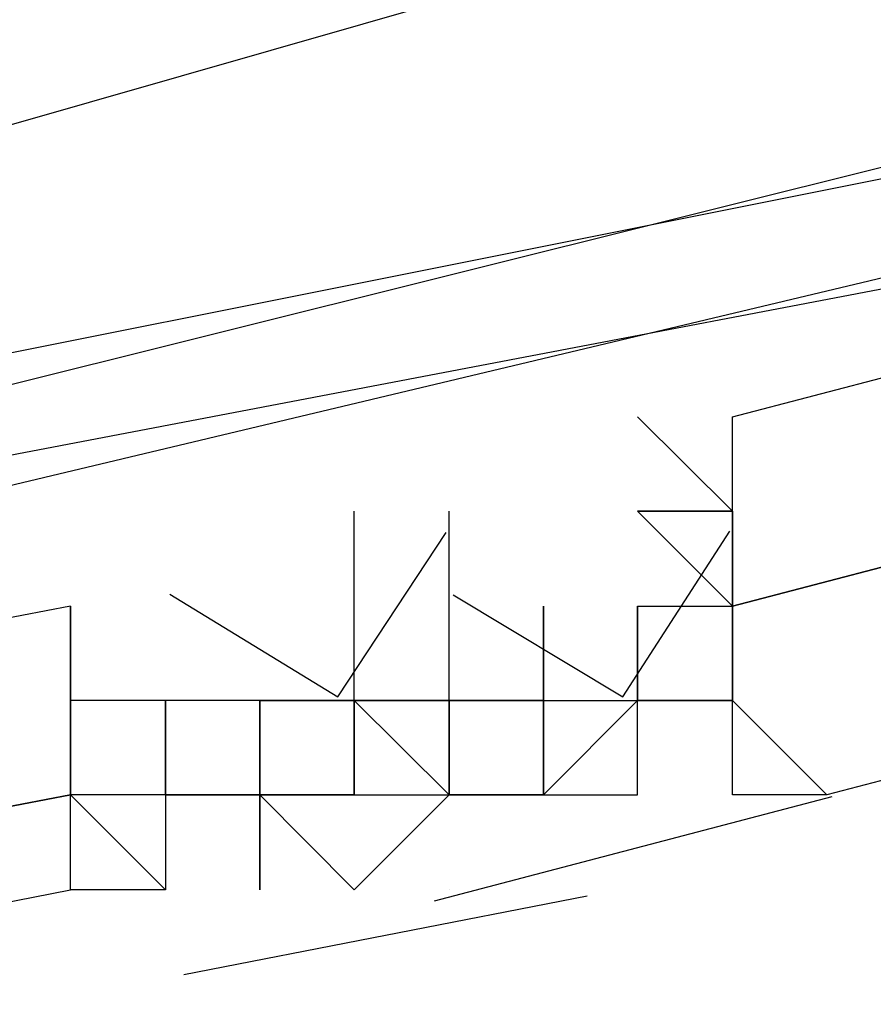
# Model space of a CAD drawing. Header units: feet. Extents: x -79 to 198, y -22 to 181.
# Tile 192 of 256: x 84.006 to 84.127, y 18.068 to 18.207. Entities that reach past the tile are written whole.
import ezdxf

# ---------------------------------------------------------------- set-up
doc = ezdxf.new("R2010")
doc.units = ezdxf.units.FT
doc.layers.add('A-LINEA', color=7, linetype='CONTINUOUS')

msp = doc.modelspace()

# ---------------------------------------------------------------- linework, layer by layer
at = {"layer": 'A-LINEA'}
for p, q in [((83.1192, 17.9387), (93.6963, 20.9676)), ((83.1192, 17.9387), (93.6963, 20.9676)), ((84.0933, 18.1511), (84.0933, 18.1511)), ((84.0933, 18.1511), (84.0933, 18.1511)), ((84.0933, 18.1378), (84.0933, 18.1378)), ((84.0933, 18.1378), (84.1067, 18.1244)), ((84.0933, 18.1378), (84.0933, 18.1378)), ((84.0933, 18.1378), (84.1067, 18.1378)), ((84.0933, 18.1378), (84.0933, 18.1378)), ((84.0933, 18.1378), (84.0933, 18.1378)), ((84.1067, 18.1378), (84.0933, 18.1378)), ((84.0933, 18.1378), (84.0933, 18.1378)), ((84.1067, 18.1378), (84.0933, 18.1378)), ((84.0933, 18.1378), (84.0933, 18.1378)), ((84.0933, 18.1378), (84.1067, 18.1244)), ((84.0933, 18.1378), (84.0933, 18.1378)), ((84.0933, 18.1378), (84.1067, 18.1378)), ((84.0933, 18.1378), (84.0933, 18.1378)), ((84.0933, 18.1378), (84.0933, 18.1378)), ((84.1067, 18.1378), (84.0933, 18.1378)), ((84.0933, 18.1378), (84.0933, 18.1378)), ((84.1067, 18.1378), (84.0933, 18.1378)), ((84.1067, 18.1378), (84.1067, 18.1378)), ((84.1067, 18.1378), (84.1067, 18.1378)), ((84.1067, 18.1378), (84.1067, 18.1378)), ((84.1067, 18.1378), (84.1067, 18.1378)), ((84.1067, 18.1244), (84.1067, 18.1378)), ((84.1067, 18.1244), (84.1067, 18.1378)), ((84.1067, 18.1378), (84.1067, 18.1378)), ((84.1067, 18.1378), (84.1067, 18.1378)), ((84.1067, 18.1378), (84.1067, 18.1378)), ((84.1067, 18.1378), (84.1067, 18.1378)), ((84.1067, 18.1244), (84.1067, 18.1378)), ((84.1067, 18.1244), (84.1067, 18.1378)), ((84.0133, 18.1244), (84.0133, 18.1244)), ((84.0133, 18.1244), (84.0133, 18.1244)), ((84.0133, 18.1244), (84.0133, 18.1244)), ((84.0133, 18.1244), (84.0133, 18.1244)), ((84.0133, 18.1244), (84.0133, 18.1244)), ((84.0133, 18.1244), (84.0133, 18.1244)), ((84.0133, 18.1244), (84.0133, 18.1244)), ((84.0133, 18.1244), (84.0133, 18.1244)), ((84.0133, 18.1244), (84.0133, 18.1244)), ((84.0133, 18.1244), (84.0133, 18.1244)), ((84.0133, 18.1244), (84.0133, 18.1244)), ((84.0133, 18.1244), (84.0133, 18.1244)), ((84.0533, 18.1244), (84.0533, 18.1244)), ((84.0533, 18.1244), (84.0533, 18.1244)), ((84.0533, 18.1244), (84.0533, 18.1244)), ((84.0533, 18.1244), (84.0533, 18.1244)), ((84.0533, 18.1244), (84.0533, 18.1244)), ((84.0533, 18.1244), (84.0533, 18.1244)), ((84.0533, 18.1244), (84.0533, 18.1244)), ((84.0533, 18.1244), (84.0533, 18.1244)), ((84.0533, 18.1244), (84.0533, 18.1244)), ((84.0533, 18.1244), (84.0533, 18.1244)), ((84.0533, 18.1244), (84.0533, 18.1244)), ((84.0533, 18.1244), (84.0533, 18.1244)), ((84.0533, 18.1244), (84.0533, 18.1244)), ((84.0533, 18.1244), (84.0533, 18.1244)), ((84.0533, 18.1244), (84.0533, 18.1244)), ((84.0533, 18.1244), (84.0533, 18.1244)), ((84.0533, 18.1244), (84.0533, 18.1244)), ((84.0533, 18.1244), (84.0533, 18.1244)), ((84.0533, 18.1244), (84.0533, 18.1244)), ((84.0533, 18.1244), (84.0533, 18.1244)), ((84.0533, 18.1244), (84.0533, 18.1244)), ((84.0533, 18.1244), (84.0533, 18.1244)), ((84.0533, 18.1244), (84.0533, 18.1244)), ((84.0533, 18.1244), (84.0533, 18.1244)), ((84.0533, 18.1244), (84.0533, 18.1244)), ((84.0533, 18.1244), (84.0533, 18.1244)), ((84.0533, 18.1244), (84.0533, 18.1244)), ((84.0533, 18.1244), (84.0533, 18.1244)), ((84.0533, 18.1244), (84.0533, 18.1244)), ((84.0533, 18.1244), (84.0533, 18.1244)), ((84.0533, 18.1244), (84.0533, 18.1244)), ((84.0533, 18.1244), (84.0533, 18.1244)), ((84.0533, 18.1244), (84.0533, 18.1244)), ((84.0533, 18.1244), (84.0533, 18.1244)), ((84.0533, 18.1244), (84.0533, 18.1244)), ((84.0533, 18.1244), (84.0533, 18.1244)), ((84.0533, 18.1244), (84.0533, 18.1244)), ((84.0533, 18.1244), (84.0533, 18.1244)), ((84.0533, 18.1244), (84.0533, 18.1244)), ((84.0533, 18.1244), (84.0533, 18.1244)), ((84.0667, 18.1244), (84.0667, 18.1244)), ((84.0667, 18.1244), (84.0667, 18.1244)), ((84.0667, 18.1244), (84.0667, 18.1244)), ((84.0667, 18.1244), (84.0667, 18.1244)), ((84.0667, 18.1244), (84.0667, 18.1244)), ((84.0667, 18.1244), (84.0667, 18.1244)), ((84.0667, 18.1244), (84.0667, 18.1244)), ((84.0667, 18.1244), (84.0667, 18.1244)), ((84.0667, 18.1244), (84.0667, 18.1244)), ((84.0667, 18.1244), (84.0667, 18.1244)), ((84.0667, 18.1244), (84.0667, 18.1244)), ((84.0667, 18.1244), (84.0667, 18.1244)), ((84.0667, 18.1244), (84.0667, 18.1244)), ((84.0667, 18.1244), (84.0667, 18.1244)), ((84.0667, 18.1244), (84.0667, 18.1244)), ((84.0667, 18.1244), (84.0667, 18.1244)), ((84.0667, 18.1244), (84.0667, 18.1244)), ((84.0667, 18.1244), (84.0667, 18.1244)), ((84.0667, 18.1244), (84.0667, 18.1244)), ((84.0667, 18.1244), (84.0667, 18.1244)), ((84.0667, 18.1111), (84.0667, 18.1244)), ((84.0667, 18.1111), (84.0667, 18.1244)), ((84.0667, 18.1244), (84.0667, 18.1244)), ((84.0667, 18.1244), (84.0667, 18.1244)), ((84.0667, 18.1244), (84.0667, 18.1244)), ((84.0667, 18.1244), (84.0667, 18.1244)), ((84.0667, 18.1244), (84.0667, 18.1244)), ((84.0667, 18.1244), (84.0667, 18.1244)), ((84.0667, 18.1244), (84.0667, 18.1244)), ((84.0667, 18.1244), (84.0667, 18.1244)), ((84.0667, 18.1244), (84.0667, 18.1244)), ((84.0667, 18.1244), (84.0667, 18.1244)), ((84.0667, 18.1244), (84.0667, 18.1244)), ((84.0667, 18.1244), (84.0667, 18.1244)), ((84.0667, 18.1244), (84.0667, 18.1244)), ((84.0667, 18.1244), (84.0667, 18.1244)), ((84.0667, 18.1244), (84.0667, 18.1244)), ((84.0667, 18.1244), (84.0667, 18.1244)), ((84.0667, 18.1244), (84.0667, 18.1244)), ((84.0667, 18.1244), (84.0667, 18.1244)), ((84.0667, 18.1244), (84.0667, 18.1244)), ((84.0667, 18.1244), (84.0667, 18.1244)), ((84.0667, 18.1111), (84.0667, 18.1244)), ((84.0667, 18.1111), (84.0667, 18.1244)), ((84.08, 18.1111), (84.08, 18.1244)), ((84.08, 18.1244), (84.08, 18.1111)), ((84.08, 18.1244), (84.08, 18.1244)), ((84.08, 18.1244), (84.08, 18.1244)), ((84.08, 18.1111), (84.08, 18.1244)), ((84.08, 18.1111), (84.08, 18.1244)), ((84.08, 18.1244), (84.08, 18.1244)), ((84.08, 18.1111), (84.08, 18.1244)), ((84.08, 18.1111), (84.08, 18.1244)), ((84.08, 18.1244), (84.08, 18.1111)), ((84.08, 18.1111), (84.08, 18.1244)), ((84.08, 18.1244), (84.08, 18.1111)), ((84.08, 18.1244), (84.08, 18.1244)), ((84.08, 18.1244), (84.08, 18.1244)), ((84.08, 18.1111), (84.08, 18.1244)), ((84.08, 18.1111), (84.08, 18.1244)), ((84.08, 18.1244), (84.08, 18.1244)), ((84.08, 18.1111), (84.08, 18.1244)), ((84.08, 18.1111), (84.08, 18.1244)), ((84.08, 18.1244), (84.08, 18.1111)), ((84.0933, 18.1244), (84.1067, 18.1244)), ((84.0933, 18.1244), (84.0933, 18.1244)), ((84.0933, 18.1244), (84.0933, 18.1244)), ((84.0933, 18.1244), (84.0933, 18.1244)), ((84.0933, 18.1244), (84.0933, 18.1244)), ((84.0933, 18.1244), (84.0933, 18.1244)), ((84.0933, 18.1244), (84.0933, 18.1244)), ((84.0933, 18.1244), (84.0933, 18.1244)), ((84.0933, 18.1244), (84.0933, 18.1244)), ((84.0933, 18.1111), (84.0933, 18.1244)), ((84.0933, 18.1244), (84.0933, 18.1244)), ((84.0933, 18.1244), (84.0933, 18.1244)), ((84.0933, 18.1244), (84.0933, 18.1244)), ((84.0933, 18.1244), (84.0933, 18.1244)), ((84.0933, 18.1244), (84.0933, 18.1244)), ((84.0933, 18.1244), (84.0933, 18.1244)), ((84.0933, 18.1111), (84.0933, 18.1244)), ((84.0933, 18.1244), (84.0933, 18.1244)), ((84.0933, 18.1244), (84.0933, 18.1244)), ((84.0933, 18.1244), (84.0933, 18.1244)), ((84.0933, 18.1244), (84.0933, 18.1244)), ((84.0933, 18.1244), (84.0933, 18.1111)), ((84.0933, 18.1244), (84.0933, 18.1244)), ((84.0933, 18.1244), (84.0933, 18.1244)), ((84.0933, 18.1244), (84.1067, 18.1244)), ((84.0933, 18.1244), (84.0933, 18.1244)), ((84.0933, 18.1244), (84.0933, 18.1244)), ((84.0933, 18.1244), (84.0933, 18.1244)), ((84.0933, 18.1244), (84.0933, 18.1244)), ((84.0933, 18.1244), (84.0933, 18.1244)), ((84.0933, 18.1244), (84.0933, 18.1244)), ((84.0933, 18.1244), (84.0933, 18.1244)), ((84.0933, 18.1244), (84.0933, 18.1244)), ((84.0933, 18.1111), (84.0933, 18.1244)), ((84.0933, 18.1244), (84.0933, 18.1244)), ((84.0933, 18.1244), (84.0933, 18.1244)), ((84.0933, 18.1244), (84.0933, 18.1244)), ((84.0933, 18.1244), (84.0933, 18.1244)), ((84.0933, 18.1244), (84.0933, 18.1244)), ((84.0933, 18.1244), (84.0933, 18.1244)), ((84.0933, 18.1111), (84.0933, 18.1244)), ((84.0933, 18.1244), (84.0933, 18.1244)), ((84.0933, 18.1244), (84.0933, 18.1244)), ((84.0933, 18.1244), (84.0933, 18.1244)), ((84.0933, 18.1244), (84.0933, 18.1244)), ((84.0933, 18.1244), (84.0933, 18.1111)), ((84.0933, 18.1244), (84.0933, 18.1244)), ((84.0933, 18.1244), (84.0933, 18.1244)), ((84.1067, 18.1244), (84.1067, 18.1244)), ((84.1067, 18.1244), (84.1067, 18.1244)), ((84.1067, 18.1244), (84.1067, 18.1244)), ((84.1067, 18.1244), (84.1067, 18.1111)), ((84.1067, 18.1244), (84.1067, 18.1244)), ((84.1067, 18.1244), (84.1067, 18.1244)), ((84.1067, 18.1244), (84.1067, 18.1244)), ((84.1067, 18.1244), (84.1067, 18.1244)), ((84.1067, 18.1244), (84.1067, 18.1244)), ((84.1067, 18.1244), (84.1067, 18.1244)), ((84.1067, 18.1244), (84.1067, 18.1111)), ((84.1067, 18.1244), (84.1067, 18.1244)), ((84.1067, 18.1244), (84.1067, 18.1244)), ((84.1067, 18.1244), (84.1067, 18.1244)), ((84.0133, 18.1111), (84.0133, 18.1111)), ((84.0133, 18.1111), (84.0133, 18.1111)), ((84.0133, 18.1111), (84.0133, 18.1111)), ((84.0133, 18.1111), (84.0133, 18.1111)), ((84.0133, 18.1111), (84.0133, 18.1111)), ((84.0267, 18.1111), (84.0133, 18.1111)), ((84.0133, 18.1111), (84.0133, 18.1111)), ((84.0267, 18.1111), (84.0133, 18.1111)), ((84.0133, 18.1111), (84.0133, 18.1111)), ((84.0133, 18.1111), (84.0133, 18.1111)), ((84.0133, 18.0978), (84.0133, 18.1111)), ((84.0133, 18.1111), (84.0133, 18.1111)), ((84.0133, 18.1111), (84.0133, 18.1111)), ((84.0133, 18.1111), (84.0133, 18.1111)), ((84.0133, 18.1111), (84.0133, 18.1111)), ((84.0133, 18.1111), (84.0133, 18.1111)), ((84.0267, 18.1111), (84.0133, 18.1111)), ((84.0133, 18.1111), (84.0133, 18.1111)), ((84.0267, 18.1111), (84.0133, 18.1111)), ((84.0133, 18.1111), (84.0133, 18.1111)), ((84.0133, 18.1111), (84.0133, 18.1111)), ((84.0133, 18.0978), (84.0133, 18.1111)), ((84.0267, 18.1111), (84.0267, 18.1111)), ((84.0267, 18.1111), (84.0267, 18.1111)), ((84.0267, 18.1111), (84.0267, 18.1111)), ((84.04, 18.1111), (84.0267, 18.1111)), ((84.0267, 18.1111), (84.0267, 18.1111)), ((84.0267, 18.1111), (84.0267, 18.1111)), ((84.0267, 18.1111), (84.0267, 18.1111)), ((84.0267, 18.1111), (84.0267, 18.1111)), ((84.0267, 18.1111), (84.0267, 18.1111)), ((84.0267, 18.1111), (84.0267, 18.1111)), ((84.0267, 18.1111), (84.0267, 18.1111)), ((84.0267, 18.1111), (84.0267, 18.1111)), ((84.0267, 18.1111), (84.0267, 18.1111)), ((84.0267, 18.0978), (84.0267, 18.1111)), ((84.0267, 18.0978), (84.0267, 18.1111)), ((84.0267, 18.1111), (84.0267, 18.1111)), ((84.0267, 18.1111), (84.0267, 18.1111)), ((84.0267, 18.1111), (84.0267, 18.0978)), ((84.0267, 18.1111), (84.0267, 18.1111)), ((84.0267, 18.1111), (84.0267, 18.1111)), ((84.0267, 18.1111), (84.0267, 18.1111)), ((84.0267, 18.1111), (84.0267, 18.1111)), ((84.04, 18.1111), (84.0267, 18.1111)), ((84.0267, 18.1111), (84.0267, 18.1111)), ((84.0267, 18.1111), (84.0267, 18.1111)), ((84.0267, 18.1111), (84.0267, 18.1111)), ((84.0267, 18.1111), (84.0267, 18.1111)), ((84.0267, 18.1111), (84.0267, 18.1111)), ((84.0267, 18.1111), (84.0267, 18.1111)), ((84.0267, 18.1111), (84.0267, 18.1111)), ((84.0267, 18.1111), (84.0267, 18.1111)), ((84.0267, 18.1111), (84.0267, 18.1111)), ((84.0267, 18.0978), (84.0267, 18.1111)), ((84.0267, 18.0978), (84.0267, 18.1111)), ((84.0267, 18.1111), (84.0267, 18.1111)), ((84.0267, 18.1111), (84.0267, 18.1111)), ((84.0267, 18.1111), (84.0267, 18.0978)), ((84.0267, 18.1111), (84.0267, 18.1111)), ((84.04, 18.1111), (84.04, 18.1111)), ((84.0533, 18.1111), (84.04, 18.1111)), ((84.04, 18.1111), (84.04, 18.1111)), ((84.04, 18.1111), (84.04, 18.1111)), ((84.04, 18.0978), (84.04, 18.1111)), ((84.04, 18.1111), (84.04, 18.1111)), ((84.04, 18.1111), (84.04, 18.1111)), ((84.04, 18.1111), (84.04, 18.1111)), ((84.04, 18.1111), (84.04, 18.0978)), ((84.04, 18.1111), (84.04, 18.1111)), ((84.04, 18.1111), (84.04, 18.1111)), ((84.04, 18.1111), (84.04, 18.1111)), ((84.04, 18.1111), (84.0533, 18.1111)), ((84.04, 18.1111), (84.04, 18.1111)), ((84.04, 18.1111), (84.0533, 18.1111)), ((84.04, 18.1111), (84.04, 18.1111)), ((84.0533, 18.1111), (84.04, 18.1111)), ((84.04, 18.1111), (84.04, 18.1111)), ((84.04, 18.1111), (84.04, 18.1111)), ((84.04, 18.0978), (84.04, 18.1111)), ((84.04, 18.1111), (84.04, 18.1111)), ((84.04, 18.1111), (84.04, 18.1111)), ((84.04, 18.1111), (84.04, 18.1111)), ((84.04, 18.1111), (84.04, 18.0978)), ((84.04, 18.1111), (84.04, 18.1111)), ((84.04, 18.1111), (84.04, 18.1111)), ((84.04, 18.1111), (84.04, 18.1111)), ((84.04, 18.1111), (84.0533, 18.1111)), ((84.04, 18.1111), (84.04, 18.1111)), ((84.04, 18.1111), (84.0533, 18.1111)), ((84.0533, 18.1111), (84.0533, 18.1111)), ((84.0533, 18.1111), (84.0533, 18.1111)), ((84.0533, 18.1111), (84.0533, 18.1111)), ((84.0533, 18.1111), (84.0533, 18.1111)), ((84.0533, 18.1111), (84.0533, 18.1111)), ((84.0533, 18.1111), (84.0533, 18.0978)), ((84.0533, 18.1111), (84.0533, 18.1111)), ((84.0533, 18.1111), (84.0533, 18.1111)), ((84.0533, 18.1111), (84.0533, 18.1111)), ((84.0533, 18.1111), (84.0533, 18.1111)), ((84.0533, 18.1111), (84.0533, 18.1111)), ((84.0533, 18.1111), (84.0533, 18.1111)), ((84.0533, 18.1111), (84.0533, 18.1111)), ((84.0533, 18.1111), (84.0533, 18.1111)), ((84.0533, 18.1111), (84.0533, 18.1111)), ((84.0533, 18.1111), (84.0533, 18.1111)), ((84.0533, 18.1111), (84.0533, 18.1111)), ((84.0533, 18.1111), (84.0533, 18.1111)), ((84.0533, 18.1111), (84.0533, 18.1111)), ((84.0533, 18.1111), (84.0533, 18.1111)), ((84.0533, 18.1111), (84.0533, 18.1111)), ((84.0533, 18.1111), (84.0533, 18.1111)), ((84.0533, 18.1111), (84.0533, 18.1111)), ((84.0533, 18.1111), (84.0533, 18.1111)), ((84.0533, 18.1111), (84.0533, 18.1111)), ((84.0533, 18.1111), (84.0667, 18.1111)), ((84.0533, 18.1111), (84.0533, 18.1111)), ((84.0533, 18.1111), (84.0533, 18.1111)), ((84.0533, 18.1111), (84.0533, 18.1111)), ((84.0533, 18.1111), (84.0533, 18.1111)), ((84.0533, 18.1111), (84.0533, 18.1111)), ((84.0533, 18.1111), (84.0533, 18.1111)), ((84.0533, 18.1111), (84.0533, 18.1111)), ((84.0533, 18.0978), (84.0533, 18.1111)), ((84.0533, 18.0978), (84.0533, 18.1111)), ((84.0533, 18.1111), (84.0533, 18.1111)), ((84.0533, 18.1111), (84.0533, 18.1111)), ((84.0667, 18.1111), (84.0533, 18.1111)), ((84.0667, 18.1111), (84.0533, 18.1111)), ((84.0667, 18.1111), (84.0533, 18.1111)), ((84.0533, 18.1111), (84.0533, 18.1111)), ((84.0533, 18.1111), (84.0533, 18.1111)), ((84.0533, 18.1111), (84.0533, 18.1111)), ((84.0533, 18.1111), (84.0533, 18.1111)), ((84.0533, 18.1111), (84.0533, 18.1111)), ((84.0533, 18.1111), (84.0533, 18.0978)), ((84.0533, 18.1111), (84.0533, 18.1111)), ((84.0533, 18.1111), (84.0533, 18.1111)), ((84.0533, 18.1111), (84.0533, 18.1111)), ((84.0533, 18.1111), (84.0533, 18.1111)), ((84.0533, 18.1111), (84.0533, 18.1111)), ((84.0533, 18.1111), (84.0533, 18.1111)), ((84.0533, 18.1111), (84.0533, 18.1111)), ((84.0533, 18.1111), (84.0533, 18.1111)), ((84.0533, 18.1111), (84.0533, 18.1111)), ((84.0533, 18.1111), (84.0533, 18.1111)), ((84.0533, 18.1111), (84.0533, 18.1111)), ((84.0533, 18.1111), (84.0533, 18.1111)), ((84.0533, 18.1111), (84.0533, 18.1111)), ((84.0533, 18.1111), (84.0533, 18.1111)), ((84.0533, 18.1111), (84.0533, 18.1111)), ((84.0533, 18.1111), (84.0533, 18.1111)), ((84.0533, 18.1111), (84.0533, 18.1111)), ((84.0533, 18.1111), (84.0533, 18.1111)), ((84.0533, 18.1111), (84.0533, 18.1111)), ((84.0533, 18.1111), (84.0667, 18.1111)), ((84.0533, 18.1111), (84.0533, 18.1111)), ((84.0533, 18.1111), (84.0533, 18.1111)), ((84.0533, 18.1111), (84.0533, 18.1111)), ((84.0533, 18.1111), (84.0533, 18.1111)), ((84.0533, 18.1111), (84.0533, 18.1111)), ((84.0533, 18.1111), (84.0533, 18.1111)), ((84.0533, 18.1111), (84.0533, 18.1111)), ((84.0533, 18.0978), (84.0533, 18.1111)), ((84.0533, 18.0978), (84.0533, 18.1111)), ((84.0533, 18.1111), (84.0533, 18.1111)), ((84.0533, 18.1111), (84.0533, 18.1111)), ((84.0667, 18.1111), (84.0533, 18.1111)), ((84.0667, 18.1111), (84.0533, 18.1111)), ((84.0667, 18.1111), (84.0533, 18.1111)), ((84.0667, 18.1111), (84.0667, 18.1111)), ((84.0667, 18.1111), (84.0667, 18.1111)), ((84.0667, 18.1111), (84.0667, 18.1111)), ((84.0667, 18.1111), (84.0667, 18.1111)), ((84.0667, 18.1111), (84.0667, 18.1111)), ((84.0667, 18.1111), (84.0667, 18.1111)), ((84.0667, 18.1111), (84.0667, 18.1111)), ((84.0667, 18.1111), (84.0667, 18.1111)), ((84.0667, 18.1111), (84.0667, 18.1111)), ((84.0667, 18.1111), (84.0667, 18.1111)), ((84.0667, 18.1111), (84.0667, 18.1111)), ((84.0667, 18.1111), (84.0667, 18.1111)), ((84.0667, 18.1111), (84.0667, 18.1111)), ((84.0667, 18.1111), (84.0667, 18.1111)), ((84.0667, 18.1111), (84.0667, 18.1111)), ((84.0667, 18.1111), (84.0667, 18.1111)), ((84.0667, 18.1111), (84.0667, 18.0978)), ((84.0667, 18.1111), (84.0667, 18.1111)), ((84.0667, 18.1111), (84.0667, 18.0978)), ((84.0667, 18.1111), (84.0667, 18.1111)), ((84.0667, 18.1111), (84.0667, 18.1111)), ((84.0667, 18.1111), (84.0667, 18.1111)), ((84.0667, 18.1111), (84.0667, 18.1111)), ((84.0667, 18.1111), (84.0667, 18.1111)), ((84.0667, 18.1111), (84.0667, 18.1111)), ((84.0667, 18.1111), (84.0667, 18.1111)), ((84.0667, 18.1111), (84.0667, 18.1111)), ((84.0667, 18.1111), (84.0667, 18.1111)), ((84.0667, 18.1111), (84.0667, 18.1111)), ((84.0667, 18.1111), (84.0667, 18.1111)), ((84.0667, 18.1111), (84.0667, 18.1111)), ((84.0667, 18.1111), (84.0667, 18.1111)), ((84.0667, 18.1111), (84.0667, 18.1111)), ((84.0667, 18.1111), (84.0667, 18.1111)), ((84.0667, 18.1111), (84.0667, 18.1111)), ((84.0667, 18.1111), (84.08, 18.1111)), ((84.0667, 18.1111), (84.0667, 18.1111)), ((84.0667, 18.1111), (84.0667, 18.1111)), ((84.0667, 18.1111), (84.0667, 18.1111)), ((84.0667, 18.1111), (84.0667, 18.1111)), ((84.0667, 18.1111), (84.08, 18.1111)), ((84.0667, 18.1111), (84.0667, 18.1111)), ((84.0667, 18.1111), (84.0667, 18.1111)), ((84.0667, 18.1111), (84.0667, 18.1111)), ((84.0667, 18.1111), (84.0667, 18.1111)), ((84.0667, 18.1111), (84.0667, 18.1111)), ((84.0667, 18.1111), (84.0667, 18.1111)), ((84.0667, 18.1111), (84.0667, 18.1111)), ((84.0667, 18.1111), (84.0667, 18.1111)), ((84.0667, 18.1111), (84.0667, 18.1111)), ((84.0667, 18.1111), (84.0667, 18.0978)), ((84.0667, 18.1111), (84.0667, 18.1111)), ((84.0667, 18.1111), (84.0667, 18.1111)), ((84.0667, 18.1111), (84.0667, 18.1111)), ((84.0667, 18.1111), (84.0667, 18.1111)), ((84.0667, 18.1111), (84.0667, 18.1111)), ((84.0667, 18.1111), (84.0667, 18.1111)), ((84.0667, 18.1111), (84.0667, 18.1111)), ((84.0667, 18.1111), (84.0667, 18.1111)), ((84.0667, 18.1111), (84.0667, 18.1111)), ((84.0667, 18.1111), (84.0667, 18.1111)), ((84.0667, 18.1111), (84.0667, 18.1111)), ((84.0667, 18.1111), (84.0667, 18.1111)), ((84.0667, 18.1111), (84.0667, 18.1111)), ((84.0667, 18.1111), (84.0667, 18.1111)), ((84.0667, 18.1111), (84.0667, 18.1111)), ((84.0667, 18.1111), (84.0667, 18.1111)), ((84.0667, 18.1111), (84.0667, 18.0978)), ((84.0667, 18.1111), (84.0667, 18.1111)), ((84.0667, 18.1111), (84.0667, 18.0978)), ((84.0667, 18.1111), (84.0667, 18.1111)), ((84.0667, 18.1111), (84.0667, 18.1111)), ((84.0667, 18.1111), (84.0667, 18.1111)), ((84.0667, 18.1111), (84.0667, 18.1111)), ((84.0667, 18.1111), (84.0667, 18.1111)), ((84.0667, 18.1111), (84.0667, 18.1111)), ((84.0667, 18.1111), (84.0667, 18.1111)), ((84.0667, 18.1111), (84.0667, 18.1111)), ((84.0667, 18.1111), (84.0667, 18.1111)), ((84.0667, 18.1111), (84.0667, 18.1111)), ((84.0667, 18.1111), (84.0667, 18.1111)), ((84.0667, 18.1111), (84.0667, 18.1111)), ((84.0667, 18.1111), (84.0667, 18.1111)), ((84.0667, 18.1111), (84.0667, 18.1111)), ((84.0667, 18.1111), (84.0667, 18.1111)), ((84.0667, 18.1111), (84.0667, 18.1111)), ((84.0667, 18.1111), (84.08, 18.1111)), ((84.0667, 18.1111), (84.0667, 18.1111)), ((84.0667, 18.1111), (84.0667, 18.1111)), ((84.0667, 18.1111), (84.0667, 18.1111)), ((84.0667, 18.1111), (84.0667, 18.1111)), ((84.0667, 18.1111), (84.08, 18.1111)), ((84.0667, 18.1111), (84.0667, 18.1111)), ((84.0667, 18.1111), (84.0667, 18.1111)), ((84.0667, 18.1111), (84.0667, 18.1111)), ((84.0667, 18.1111), (84.0667, 18.1111)), ((84.0667, 18.1111), (84.0667, 18.1111)), ((84.0667, 18.1111), (84.0667, 18.1111)), ((84.0667, 18.1111), (84.0667, 18.1111)), ((84.0667, 18.1111), (84.0667, 18.1111)), ((84.0667, 18.1111), (84.0667, 18.1111)), ((84.0667, 18.1111), (84.0667, 18.0978)), ((84.08, 18.1111), (84.08, 18.1111)), ((84.08, 18.1111), (84.0933, 18.1111)), ((84.08, 18.1111), (84.08, 18.0978)), ((84.08, 18.1111), (84.08, 18.1111)), ((84.08, 18.1111), (84.08, 18.1111)), ((84.08, 18.1111), (84.08, 18.1111)), ((84.08, 18.1111), (84.08, 18.1111)), ((84.08, 18.1111), (84.08, 18.1111)), ((84.08, 18.1111), (84.0933, 18.1111)), ((84.08, 18.0978), (84.08, 18.1111)), ((84.08, 18.1111), (84.08, 18.1111)), ((84.08, 18.0978), (84.08, 18.1111)), ((84.08, 18.1111), (84.0933, 18.1111)), ((84.08, 18.1111), (84.08, 18.1111)), ((84.08, 18.1111), (84.08, 18.1111)), ((84.08, 18.1111), (84.08, 18.1111)), ((84.08, 18.1111), (84.08, 18.1111)), ((84.08, 18.1111), (84.08, 18.1111)), ((84.08, 18.1111), (84.08, 18.1111)), ((84.08, 18.1111), (84.08, 18.1111)), ((84.08, 18.1111), (84.08, 18.1111)), ((84.08, 18.1111), (84.08, 18.1111)), ((84.08, 18.1111), (84.08, 18.1111)), ((84.08, 18.1111), (84.0933, 18.1111)), ((84.08, 18.1111), (84.08, 18.0978)), ((84.08, 18.1111), (84.08, 18.1111)), ((84.08, 18.1111), (84.08, 18.1111)), ((84.08, 18.1111), (84.08, 18.1111)), ((84.08, 18.1111), (84.08, 18.1111)), ((84.08, 18.1111), (84.08, 18.1111)), ((84.08, 18.1111), (84.0933, 18.1111)), ((84.08, 18.0978), (84.08, 18.1111)), ((84.08, 18.1111), (84.08, 18.1111)), ((84.08, 18.0978), (84.08, 18.1111)), ((84.08, 18.1111), (84.0933, 18.1111)), ((84.08, 18.1111), (84.08, 18.1111)), ((84.08, 18.1111), (84.08, 18.1111)), ((84.08, 18.1111), (84.08, 18.1111)), ((84.08, 18.1111), (84.08, 18.1111)), ((84.08, 18.1111), (84.08, 18.1111)), ((84.08, 18.1111), (84.08, 18.1111)), ((84.08, 18.1111), (84.08, 18.1111)), ((84.08, 18.1111), (84.08, 18.1111)), ((84.08, 18.1111), (84.08, 18.1111)), ((84.0933, 18.1111), (84.0933, 18.1111)), ((84.0933, 18.1111), (84.1067, 18.1111)), ((84.0933, 18.1111), (84.0933, 18.1111)), ((84.0933, 18.1111), (84.0933, 18.1111)), ((84.0933, 18.1111), (84.0933, 18.1111)), ((84.0933, 18.1111), (84.0933, 18.1111)), ((84.0933, 18.1111), (84.0933, 18.1111)), ((84.0933, 18.1111), (84.0933, 18.1111)), ((84.0933, 18.0978), (84.0933, 18.1111)), ((84.0933, 18.1111), (84.0933, 18.1111)), ((84.0933, 18.1111), (84.0933, 18.1111)), ((84.0933, 18.1111), (84.0933, 18.1111)), ((84.0933, 18.1111), (84.0933, 18.1111)), ((84.0933, 18.1111), (84.0933, 18.1111)), ((84.0933, 18.1111), (84.0933, 18.1111)), ((84.0933, 18.1111), (84.0933, 18.1111)), ((84.0933, 18.1111), (84.0933, 18.1111)), ((84.0933, 18.1111), (84.0933, 18.1111)), ((84.0933, 18.1111), (84.0933, 18.1111)), ((84.0933, 18.1111), (84.0933, 18.1111)), ((84.0933, 18.1111), (84.0933, 18.1111)), ((84.0933, 18.1111), (84.0933, 18.1111)), ((84.0933, 18.1111), (84.0933, 18.1111)), ((84.0933, 18.1111), (84.0933, 18.1111)), ((84.0933, 18.1111), (84.0933, 18.1111)), ((84.0933, 18.1111), (84.1067, 18.1111)), ((84.0933, 18.1111), (84.0933, 18.1111)), ((84.0933, 18.1111), (84.0933, 18.1111)), ((84.0933, 18.1111), (84.0933, 18.1111)), ((84.0933, 18.1111), (84.0933, 18.1111)), ((84.0933, 18.1111), (84.0933, 18.1111)), ((84.0933, 18.1111), (84.0933, 18.1111)), ((84.0933, 18.0978), (84.0933, 18.1111)), ((84.0933, 18.1111), (84.0933, 18.1111)), ((84.0933, 18.1111), (84.0933, 18.1111)), ((84.0933, 18.1111), (84.0933, 18.1111)), ((84.0933, 18.1111), (84.0933, 18.1111)), ((84.0933, 18.1111), (84.0933, 18.1111)), ((84.0933, 18.1111), (84.0933, 18.1111)), ((84.0933, 18.1111), (84.0933, 18.1111)), ((84.0933, 18.1111), (84.0933, 18.1111)), ((84.0933, 18.1111), (84.0933, 18.1111)), ((84.0933, 18.1111), (84.0933, 18.1111)), ((84.0933, 18.1111), (84.0933, 18.1111)), ((84.0933, 18.1111), (84.0933, 18.1111)), ((84.0933, 18.1111), (84.0933, 18.1111)), ((84.0933, 18.1111), (84.0933, 18.1111)), ((84.0933, 18.1111), (84.0933, 18.1111)), ((84.1067, 18.1111), (84.1067, 18.1111)), ((84.1067, 18.1111), (84.1067, 18.1111)), ((84.1067, 18.1111), (84.1067, 18.1111)), ((84.1067, 18.1111), (84.1067, 18.1111)), ((84.1067, 18.1111), (84.1067, 18.1111)), ((84.1067, 18.1111), (84.1067, 18.1111)), ((84.1067, 18.1111), (84.1067, 18.1111)), ((84.1067, 18.1111), (84.1067, 18.1111)), ((84.1067, 18.1111), (84.1067, 18.1111)), ((84.1067, 18.1111), (84.1067, 18.1111)), ((84.1067, 18.1111), (84.1067, 18.1111)), ((84.1067, 18.1111), (84.1067, 18.1111)), ((84.1067, 18.1111), (84.1067, 18.1111)), ((84.1067, 18.1111), (84.1067, 18.1111)), ((84.1067, 18.1111), (84.1067, 18.1111)), ((84.1067, 18.0978), (84.1067, 18.1111)), ((84.1067, 18.1111), (84.1067, 18.1111)), ((84.1067, 18.0978), (84.1067, 18.1111)), ((84.1067, 18.1111), (84.1067, 18.1111)), ((84.1067, 18.0978), (84.1067, 18.1111)), ((84.1067, 18.1111), (84.1067, 18.1111)), ((84.1067, 18.1111), (84.1067, 18.1111)), ((84.1067, 18.1111), (84.1067, 18.1111)), ((84.1067, 18.1111), (84.1067, 18.1111)), ((84.1067, 18.1111), (84.1067, 18.1111)), ((84.1067, 18.1111), (84.1067, 18.1111)), ((84.1067, 18.1111), (84.1067, 18.1111)), ((84.1067, 18.1111), (84.1067, 18.1111)), ((84.1067, 18.1111), (84.1067, 18.1111)), ((84.1067, 18.1111), (84.1067, 18.1111)), ((84.1067, 18.1111), (84.1067, 18.1111)), ((84.1067, 18.1111), (84.1067, 18.1111)), ((84.1067, 18.1111), (84.1067, 18.1111)), ((84.1067, 18.1111), (84.1067, 18.1111)), ((84.1067, 18.1111), (84.1067, 18.1111)), ((84.1067, 18.1111), (84.1067, 18.1111)), ((84.1067, 18.0978), (84.1067, 18.1111)), ((84.1067, 18.1111), (84.1067, 18.1111)), ((84.1067, 18.0978), (84.1067, 18.1111)), ((84.1067, 18.1111), (84.1067, 18.1111)), ((84.1067, 18.0978), (84.1067, 18.1111)), ((84.1067, 18.1111), (84.1067, 18.1111)), ((84.0133, 18.0978), (84.0133, 18.0978)), ((84.0133, 18.0978), (84.0133, 18.0978)), ((84.0133, 18.0978), (84.0133, 18.0978)), ((84.0133, 18.0978), (84.0133, 18.0978)), ((84.0133, 18.0978), (84.0133, 18.0978)), ((84.0267, 18.0978), (84.0133, 18.0978)), ((84.0133, 18.0978), (84.0133, 18.0978)), ((84.0133, 18.0978), (84.0133, 18.0978)), ((84.0133, 18.0978), (84.0133, 18.0978)), ((84.0133, 18.0978), (84.0133, 18.0978)), ((84.0133, 18.0978), (84.0133, 18.0978)), ((84.0133, 18.0978), (84.0133, 18.0978)), ((84.0267, 18.0978), (84.0133, 18.0978)), ((84.0133, 18.0978), (84.0133, 18.0978)), ((84.0267, 18.0978), (84.0267, 18.0978)), ((84.0267, 18.0978), (84.0267, 18.0978)), ((84.0267, 18.0978), (84.0267, 18.0978)), ((84.0267, 18.0978), (84.0267, 18.0978)), ((84.0267, 18.0978), (84.0267, 18.0844)), ((84.0267, 18.0978), (84.0267, 18.0978)), ((84.0267, 18.0978), (84.0267, 18.0978)), ((84.0267, 18.0978), (84.0267, 18.0978)), ((84.0267, 18.0978), (84.0267, 18.0978)), ((84.0267, 18.0978), (84.0267, 18.0978)), ((84.0267, 18.0978), (84.0267, 18.0978)), ((84.0267, 18.0978), (84.0267, 18.0978)), ((84.04, 18.0978), (84.0267, 18.0978)), ((84.0267, 18.0978), (84.0267, 18.0978)), ((84.0267, 18.0978), (84.0267, 18.0978)), ((84.0267, 18.0978), (84.04, 18.0978)), ((84.0267, 18.0978), (84.0267, 18.0978)), ((84.0267, 18.0978), (84.0267, 18.0978)), ((84.0267, 18.0978), (84.0267, 18.0978)), ((84.0267, 18.0978), (84.0267, 18.0978)), ((84.0267, 18.0978), (84.0267, 18.0978)), ((84.0267, 18.0978), (84.0267, 18.0978)), ((84.0267, 18.0978), (84.0267, 18.0978)), ((84.0267, 18.0978), (84.0267, 18.0978)), ((84.0267, 18.0978), (84.0267, 18.0978)), ((84.0267, 18.0978), (84.0267, 18.0978)), ((84.0267, 18.0978), (84.0267, 18.0978)), ((84.0267, 18.0978), (84.0267, 18.0978)), ((84.0267, 18.0978), (84.0267, 18.0978)), ((84.0267, 18.0978), (84.0267, 18.0844)), ((84.0267, 18.0978), (84.0267, 18.0978)), ((84.0267, 18.0978), (84.0267, 18.0978)), ((84.0267, 18.0978), (84.0267, 18.0978)), ((84.0267, 18.0978), (84.0267, 18.0978)), ((84.0267, 18.0978), (84.0267, 18.0978)), ((84.0267, 18.0978), (84.0267, 18.0978)), ((84.0267, 18.0978), (84.0267, 18.0978)), ((84.04, 18.0978), (84.0267, 18.0978)), ((84.0267, 18.0978), (84.0267, 18.0978)), ((84.0267, 18.0978), (84.0267, 18.0978)), ((84.0267, 18.0978), (84.04, 18.0978)), ((84.0267, 18.0978), (84.0267, 18.0978)), ((84.0267, 18.0978), (84.0267, 18.0978)), ((84.0267, 18.0978), (84.0267, 18.0978)), ((84.0267, 18.0978), (84.0267, 18.0978)), ((84.0267, 18.0978), (84.0267, 18.0978)), ((84.0267, 18.0978), (84.0267, 18.0978)), ((84.0267, 18.0978), (84.0267, 18.0978)), ((84.0267, 18.0978), (84.0267, 18.0978)), ((84.0267, 18.0978), (84.0267, 18.0978)), ((84.04, 18.0978), (84.04, 18.0978)), ((84.04, 18.0978), (84.04, 18.0978)), ((84.04, 18.0978), (84.04, 18.0978)), ((84.04, 18.0978), (84.04, 18.0978)), ((84.0533, 18.0978), (84.04, 18.0978)), ((84.04, 18.0978), (84.04, 18.0978)), ((84.04, 18.0978), (84.04, 18.0978)), ((84.04, 18.0978), (84.04, 18.0978)), ((84.04, 18.0978), (84.04, 18.0978)), ((84.04, 18.0978), (84.04, 18.0978)), ((84.04, 18.0844), (84.04, 18.0978)), ((84.0533, 18.0978), (84.04, 18.0978)), ((84.04, 18.0978), (84.04, 18.0978)), ((84.04, 18.0978), (84.04, 18.0978)), ((84.04, 18.0978), (84.04, 18.0978)), ((84.04, 18.0978), (84.04, 18.0978)), ((84.04, 18.0978), (84.04, 18.0978)), ((84.04, 18.0978), (84.04, 18.0978)), ((84.04, 18.0978), (84.04, 18.0978)), ((84.04, 18.0978), (84.04, 18.0978)), ((84.04, 18.0978), (84.04, 18.0844)), ((84.0533, 18.0978), (84.04, 18.0978)), ((84.04, 18.0978), (84.0533, 18.0978)), ((84.04, 18.0978), (84.04, 18.0978)), ((84.04, 18.0978), (84.04, 18.0978)), ((84.04, 18.0978), (84.04, 18.0978)), ((84.04, 18.0978), (84.04, 18.0978)), ((84.04, 18.0978), (84.04, 18.0978)), ((84.04, 18.0978), (84.04, 18.0978)), ((84.04, 18.0978), (84.04, 18.0978)), ((84.04, 18.0978), (84.04, 18.0978)), ((84.04, 18.0978), (84.04, 18.0978)), ((84.04, 18.0978), (84.04, 18.0978)), ((84.04, 18.0978), (84.04, 18.0978)), ((84.04, 18.0978), (84.04, 18.0978)), ((84.04, 18.0978), (84.04, 18.0978)), ((84.0533, 18.0978), (84.04, 18.0978)), ((84.04, 18.0978), (84.04, 18.0978)), ((84.04, 18.0978), (84.04, 18.0978)), ((84.04, 18.0978), (84.04, 18.0978)), ((84.04, 18.0978), (84.04, 18.0978)), ((84.04, 18.0978), (84.04, 18.0978)), ((84.04, 18.0844), (84.04, 18.0978)), ((84.0533, 18.0978), (84.04, 18.0978)), ((84.04, 18.0978), (84.04, 18.0978)), ((84.04, 18.0978), (84.04, 18.0978)), ((84.04, 18.0978), (84.04, 18.0978)), ((84.04, 18.0978), (84.04, 18.0978)), ((84.04, 18.0978), (84.04, 18.0978)), ((84.04, 18.0978), (84.04, 18.0978)), ((84.04, 18.0978), (84.04, 18.0978)), ((84.04, 18.0978), (84.04, 18.0978)), ((84.04, 18.0978), (84.04, 18.0844)), ((84.0533, 18.0978), (84.04, 18.0978)), ((84.04, 18.0978), (84.0533, 18.0978)), ((84.04, 18.0978), (84.04, 18.0978)), ((84.04, 18.0978), (84.04, 18.0978)), ((84.04, 18.0978), (84.04, 18.0978)), ((84.04, 18.0978), (84.04, 18.0978)), ((84.04, 18.0978), (84.04, 18.0978)), ((84.04, 18.0978), (84.04, 18.0978)), ((84.04, 18.0978), (84.04, 18.0978)), ((84.04, 18.0978), (84.04, 18.0978)), ((84.04, 18.0978), (84.04, 18.0978)), ((84.0533, 18.0978), (84.0533, 18.0978)), ((84.0533, 18.0978), (84.0533, 18.0978)), ((84.0533, 18.0978), (84.0533, 18.0978)), ((84.0533, 18.0978), (84.0533, 18.0978)), ((84.0533, 18.0978), (84.0533, 18.0978)), ((84.0533, 18.0978), (84.0533, 18.0978)), ((84.0533, 18.0978), (84.0533, 18.0978)), ((84.0533, 18.0978), (84.0533, 18.0978)), ((84.0533, 18.0978), (84.0533, 18.0978)), ((84.0533, 18.0978), (84.0533, 18.0978)), ((84.0533, 18.0978), (84.0667, 18.0978)), ((84.0533, 18.0978), (84.0533, 18.0978)), ((84.0533, 18.0978), (84.0667, 18.0978)), ((84.0533, 18.0978), (84.0533, 18.0978)), ((84.0533, 18.0978), (84.0533, 18.0978)), ((84.0533, 18.0978), (84.0533, 18.0978)), ((84.0533, 18.0978), (84.0533, 18.0978)), ((84.0533, 18.0978), (84.0533, 18.0978)), ((84.0533, 18.0978), (84.0533, 18.0978)), ((84.0533, 18.0978), (84.0533, 18.0978)), ((84.0533, 18.0978), (84.0533, 18.0978)), ((84.0533, 18.0978), (84.0533, 18.0978)), ((84.0533, 18.0978), (84.0533, 18.0978)), ((84.0533, 18.0978), (84.0533, 18.0978)), ((84.0533, 18.0978), (84.0533, 18.0978)), ((84.0533, 18.0978), (84.0533, 18.0978)), ((84.0533, 18.0978), (84.0667, 18.0978)), ((84.0533, 18.0978), (84.0667, 18.0978)), ((84.0533, 18.0978), (84.0667, 18.0978)), ((84.0533, 18.0844), (84.0667, 18.0978)), ((84.0533, 18.0978), (84.0533, 18.0978)), ((84.0533, 18.0978), (84.0533, 18.0978)), ((84.0533, 18.0978), (84.0533, 18.0978)), ((84.0533, 18.0978), (84.0533, 18.0978)), ((84.0533, 18.0978), (84.0533, 18.0978)), ((84.0533, 18.0978), (84.0533, 18.0978)), ((84.0533, 18.0978), (84.0533, 18.0978)), ((84.0533, 18.0978), (84.0533, 18.0978)), ((84.0533, 18.0978), (84.0533, 18.0978)), ((84.0533, 18.0978), (84.0533, 18.0978)), ((84.0533, 18.0978), (84.0667, 18.0978)), ((84.0533, 18.0978), (84.0533, 18.0978)), ((84.0533, 18.0978), (84.0667, 18.0978)), ((84.0533, 18.0978), (84.0533, 18.0978)), ((84.0533, 18.0978), (84.0533, 18.0978)), ((84.0533, 18.0978), (84.0533, 18.0978)), ((84.0533, 18.0978), (84.0533, 18.0978)), ((84.0533, 18.0978), (84.0533, 18.0978)), ((84.0533, 18.0978), (84.0533, 18.0978)), ((84.0533, 18.0978), (84.0533, 18.0978)), ((84.0533, 18.0978), (84.0533, 18.0978)), ((84.0533, 18.0978), (84.0533, 18.0978)), ((84.0533, 18.0978), (84.0533, 18.0978)), ((84.0533, 18.0978), (84.0533, 18.0978)), ((84.0533, 18.0978), (84.0533, 18.0978)), ((84.0533, 18.0978), (84.0533, 18.0978)), ((84.0533, 18.0978), (84.0667, 18.0978)), ((84.0533, 18.0978), (84.0667, 18.0978)), ((84.0533, 18.0978), (84.0667, 18.0978)), ((84.0533, 18.0844), (84.0667, 18.0978)), ((84.1207, 18.0975), (84.0646, 18.0828)), ((84.1207, 18.0975), (84.0646, 18.0828)), ((84.0667, 18.0978), (84.0667, 18.0978)), ((84.0667, 18.0978), (84.0667, 18.0978)), ((84.0667, 18.0978), (84.0667, 18.0978)), ((84.0667, 18.0978), (84.0667, 18.0978)), ((84.0667, 18.0978), (84.0667, 18.0978)), ((84.0667, 18.0978), (84.0667, 18.0978)), ((84.0667, 18.0978), (84.0667, 18.0978)), ((84.0667, 18.0978), (84.0667, 18.0978)), ((84.0667, 18.0978), (84.0667, 18.0978)), ((84.0667, 18.0978), (84.0667, 18.0978)), ((84.0667, 18.0978), (84.0667, 18.0978)), ((84.0667, 18.0978), (84.0667, 18.0978)), ((84.0667, 18.0978), (84.0667, 18.0978)), ((84.0667, 18.0978), (84.0667, 18.0978)), ((84.08, 18.0978), (84.0667, 18.0978)), ((84.0667, 18.0978), (84.08, 18.0978)), ((84.0667, 18.0978), (84.0667, 18.0978)), ((84.0667, 18.0978), (84.0667, 18.0978)), ((84.0667, 18.0978), (84.0667, 18.0978)), ((84.0667, 18.0978), (84.0667, 18.0978)), ((84.0667, 18.0978), (84.0667, 18.0978)), ((84.0667, 18.0978), (84.0667, 18.0978)), ((84.0667, 18.0978), (84.0667, 18.0978)), ((84.0667, 18.0978), (84.0667, 18.0978)), ((84.0667, 18.0978), (84.0667, 18.0978)), ((84.0667, 18.0978), (84.0667, 18.0978)), ((84.0667, 18.0978), (84.0667, 18.0978)), ((84.0667, 18.0978), (84.0667, 18.0978)), ((84.0667, 18.0978), (84.0667, 18.0978)), ((84.0667, 18.0978), (84.0667, 18.0978)), ((84.0667, 18.0978), (84.0667, 18.0978)), ((84.0667, 18.0978), (84.0667, 18.0978)), ((84.0667, 18.0978), (84.0667, 18.0978)), ((84.0667, 18.0978), (84.0667, 18.0978)), ((84.0667, 18.0978), (84.0667, 18.0978)), ((84.0667, 18.0978), (84.0667, 18.0978)), ((84.0667, 18.0978), (84.0667, 18.0978)), ((84.0667, 18.0978), (84.0667, 18.0978)), ((84.0667, 18.0978), (84.0667, 18.0978)), ((84.0667, 18.0978), (84.0667, 18.0978)), ((84.0667, 18.0978), (84.0667, 18.0978)), ((84.0667, 18.0978), (84.0667, 18.0978)), ((84.0667, 18.0978), (84.0667, 18.0978)), ((84.0667, 18.0978), (84.0667, 18.0978)), ((84.0667, 18.0978), (84.0667, 18.0978)), ((84.0667, 18.0978), (84.0667, 18.0978)), ((84.0667, 18.0978), (84.0667, 18.0978)), ((84.0667, 18.0978), (84.0667, 18.0978)), ((84.0667, 18.0978), (84.0667, 18.0978)), ((84.0667, 18.0978), (84.0667, 18.0978)), ((84.0667, 18.0978), (84.0667, 18.0978)), ((84.08, 18.0978), (84.0667, 18.0978)), ((84.0667, 18.0978), (84.08, 18.0978)), ((84.0667, 18.0978), (84.0667, 18.0978)), ((84.0667, 18.0978), (84.0667, 18.0978)), ((84.0667, 18.0978), (84.0667, 18.0978)), ((84.0667, 18.0978), (84.0667, 18.0978)), ((84.0667, 18.0978), (84.0667, 18.0978)), ((84.0667, 18.0978), (84.0667, 18.0978)), ((84.0667, 18.0978), (84.0667, 18.0978)), ((84.0667, 18.0978), (84.0667, 18.0978)), ((84.0667, 18.0978), (84.0667, 18.0978)), ((84.0667, 18.0978), (84.0667, 18.0978)), ((84.0667, 18.0978), (84.0667, 18.0978)), ((84.0667, 18.0978), (84.0667, 18.0978)), ((84.0667, 18.0978), (84.0667, 18.0978)), ((84.0667, 18.0978), (84.0667, 18.0978)), ((84.0667, 18.0978), (84.0667, 18.0978)), ((84.0667, 18.0978), (84.0667, 18.0978)), ((84.0667, 18.0978), (84.0667, 18.0978)), ((84.0667, 18.0978), (84.0667, 18.0978)), ((84.0667, 18.0978), (84.0667, 18.0978)), ((84.0667, 18.0978), (84.0667, 18.0978)), ((84.0667, 18.0978), (84.0667, 18.0978)), ((84.08, 18.0978), (84.08, 18.0978)), ((84.08, 18.0978), (84.08, 18.0978)), ((84.08, 18.0978), (84.08, 18.0978)), ((84.08, 18.0978), (84.08, 18.0978)), ((84.08, 18.0978), (84.08, 18.0978)), ((84.08, 18.0978), (84.08, 18.0978)), ((84.08, 18.0978), (84.08, 18.0978)), ((84.08, 18.0978), (84.08, 18.0978)), ((84.08, 18.0978), (84.08, 18.0978)), ((84.08, 18.0978), (84.08, 18.0978)), ((84.08, 18.0978), (84.08, 18.0978)), ((84.08, 18.0978), (84.08, 18.0978)), ((84.08, 18.0978), (84.08, 18.0978)), ((84.08, 18.0978), (84.08, 18.0978)), ((84.08, 18.0978), (84.08, 18.0978)), ((84.08, 18.0978), (84.08, 18.0978)), ((84.08, 18.0978), (84.08, 18.0978)), ((84.08, 18.0978), (84.08, 18.0978)), ((84.08, 18.0978), (84.08, 18.0978)), ((84.08, 18.0978), (84.08, 18.0978)), ((84.08, 18.0978), (84.08, 18.0978)), ((84.08, 18.0978), (84.08, 18.0978)), ((84.08, 18.0978), (84.08, 18.0978)), ((84.08, 18.0978), (84.08, 18.0978)), ((84.08, 18.0978), (84.08, 18.0978)), ((84.08, 18.0978), (84.08, 18.0978)), ((84.08, 18.0978), (84.08, 18.0978)), ((84.08, 18.0978), (84.08, 18.0978)), ((84.0933, 18.0978), (84.0933, 18.0978)), ((84.0933, 18.0978), (84.0933, 18.0978)), ((84.0933, 18.0978), (84.0933, 18.0978)), ((84.0933, 18.0978), (84.0933, 18.0978)), ((84.0933, 18.0978), (84.0933, 18.0978)), ((84.0933, 18.0978), (84.0933, 18.0978)), ((84.0933, 18.0978), (84.0933, 18.0978)), ((84.0933, 18.0978), (84.0933, 18.0978)), ((84.0933, 18.0978), (84.0933, 18.0978)), ((84.0933, 18.0978), (84.0933, 18.0978)), ((84.0933, 18.0978), (84.0933, 18.0978)), ((84.0933, 18.0978), (84.0933, 18.0978)), ((84.0933, 18.0978), (84.0933, 18.0978)), ((84.0933, 18.0978), (84.0933, 18.0978)), ((84.0933, 18.0978), (84.0933, 18.0978)), ((84.0933, 18.0978), (84.0933, 18.0978)), ((84.0933, 18.0978), (84.0933, 18.0978)), ((84.0933, 18.0978), (84.0933, 18.0978)), ((84.1067, 18.0978), (84.1067, 18.0978)), ((84.1067, 18.0978), (84.1067, 18.0978)), ((84.1067, 18.0978), (84.1067, 18.0978)), ((84.1067, 18.0978), (84.1067, 18.0978)), ((84.1067, 18.0978), (84.1067, 18.0978)), ((84.1067, 18.0978), (84.1067, 18.0978)), ((84.1067, 18.0978), (84.1067, 18.0978)), ((84.1067, 18.0978), (84.1067, 18.0978)), ((84.1067, 18.0978), (84.1067, 18.0978)), ((84.1067, 18.0978), (84.1067, 18.0978)), ((84.1067, 18.0978), (84.1067, 18.0978)), ((84.1067, 18.0978), (84.1067, 18.0978)), ((84.1067, 18.0978), (84.1067, 18.0978)), ((84.1067, 18.0978), (84.1067, 18.0978)), ((84.0267, 18.0844), (84.0133, 18.0844)), ((84.0267, 18.0844), (84.0133, 18.0844)), ((84.0133, 18.0844), (84.0133, 18.0844)), ((84.0133, 18.0844), (84.0133, 18.0844)), ((84.0267, 18.0844), (84.0133, 18.0844)), ((84.0267, 18.0844), (84.0133, 18.0844)), ((84.0133, 18.0844), (84.0133, 18.0844)), ((84.0133, 18.0844), (84.0133, 18.0844)), ((84.0267, 18.0844), (84.0267, 18.0844)), ((84.0267, 18.0844), (84.0267, 18.0844)), ((84.0267, 18.0844), (84.0267, 18.0844)), ((84.0267, 18.0844), (84.0267, 18.0844)), ((84.0267, 18.0844), (84.0267, 18.0844)), ((84.0267, 18.0844), (84.0267, 18.0844)), ((84.0267, 18.0844), (84.0267, 18.0844)), ((84.0267, 18.0844), (84.0267, 18.0844)), ((84.0267, 18.0844), (84.0267, 18.0844)), ((84.0267, 18.0844), (84.0267, 18.0844)), ((84.0267, 18.0844), (84.0267, 18.0844)), ((84.0267, 18.0844), (84.0267, 18.0844)), ((84.0267, 18.0844), (84.0267, 18.0844)), ((84.0267, 18.0844), (84.0267, 18.0844)), ((84.0267, 18.0844), (84.0267, 18.0844)), ((84.0267, 18.0844), (84.0267, 18.0844)), ((84.0267, 18.0844), (84.0267, 18.0844)), ((84.0267, 18.0844), (84.0267, 18.0844)), ((84.0267, 18.0844), (84.0267, 18.0844)), ((84.0267, 18.0844), (84.0267, 18.0844)), ((84.0267, 18.0844), (84.0267, 18.0844)), ((84.0267, 18.0844), (84.0267, 18.0844)), ((84.0267, 18.0844), (84.0267, 18.0844)), ((84.0267, 18.0844), (84.0267, 18.0844)), ((84.0267, 18.0844), (84.0267, 18.0844)), ((84.0267, 18.0844), (84.0267, 18.0844)), ((84.0267, 18.0844), (84.0267, 18.0844)), ((84.0267, 18.0844), (84.0267, 18.0844)), ((84.0267, 18.0844), (84.0267, 18.0844)), ((84.0267, 18.0844), (84.0267, 18.0844)), ((84.0267, 18.0844), (84.0267, 18.0844)), ((84.0267, 18.0844), (84.0267, 18.0844)), ((84.04, 18.0844), (84.04, 18.0844)), ((84.04, 18.0844), (84.04, 18.0844)), ((84.04, 18.0844), (84.04, 18.0844)), ((84.04, 18.0844), (84.04, 18.0844)), ((84.04, 18.0844), (84.04, 18.0844)), ((84.04, 18.0844), (84.04, 18.0844)), ((84.04, 18.0844), (84.04, 18.0844)), ((84.04, 18.0844), (84.04, 18.0844)), ((84.0667, 18.0844), (84.0667, 18.0844)), ((84.0667, 18.0844), (84.0667, 18.0844)), ((84.0667, 18.0844), (84.0667, 18.0844)), ((84.0667, 18.0844), (84.0667, 18.0844)), ((84.0862, 18.0835), (84.0293, 18.0724)), ((84.0862, 18.0835), (84.0293, 18.0724))]:
    msp.add_line(p, q, dxfattribs=at)
for points in [[(87.92, 19.1244), (84.1067, 18.1244), (84.1067, 18.1378), (84.1067, 18.1511), (87.92, 19.1511), (87.92, 19.1378), (87.92, 19.1244)], [(87.92, 19.1244), (84.1067, 18.1244), (84.1067, 18.1378), (84.1067, 18.1511), (87.92, 19.1511), (87.92, 19.1378), (87.92, 19.1244)], [(87.9333, 19.0978), (84.12, 18.0978), (84.1067, 18.0978), (84.1067, 18.1244), (87.92, 19.1244), (87.9333, 19.1111), (87.9333, 19.0978)], [(87.9333, 19.0978), (84.12, 18.0978), (84.1067, 18.0978), (84.1067, 18.1244), (87.92, 19.1244), (87.9333, 19.1111), (87.9333, 19.0978)], [(84.0667, 18.7644), (83.7867, 18.6844), (83.9333, 18.1244), (84.2133, 18.1911), (84.0667, 18.7644)], [(84.0667, 18.7644), (83.7867, 18.6844), (83.9333, 18.1244), (84.2133, 18.1911), (84.0667, 18.7644)], [(83.7733, 18.6978), (84.0667, 18.7511), (84.1733, 18.1778), (83.8933, 18.1244), (83.7733, 18.6978)], [(83.7733, 18.6978), (84.0667, 18.7511), (84.1733, 18.1778), (83.8933, 18.1244), (83.7733, 18.6978)], [(84.0533, 18.7511), (83.8, 18.6844), (83.9333, 18.1378), (84.2, 18.2044), (84.0533, 18.7511)], [(84.0533, 18.7511), (83.8, 18.6844), (83.9333, 18.1378), (84.2, 18.2044), (84.0533, 18.7511)], [(83.7867, 18.6844), (84.0533, 18.7378), (84.16, 18.1911), (83.8933, 18.1378), (83.7867, 18.6844)], [(83.7867, 18.6844), (84.0533, 18.7378), (84.16, 18.1911), (83.8933, 18.1378), (83.7867, 18.6844)], [(84.0933, 18.1511), (84.1067, 18.1378), (84.1067, 18.1244), (84.1067, 18.1111), (84.12, 18.0978)], [(84.0933, 18.1511), (84.1067, 18.1378), (84.1067, 18.1244), (84.1067, 18.1111), (84.12, 18.0978)], [(84.0667, 18.0978), (84.0533, 18.1111), (84.0533, 18.1244), (84.0533, 18.1378)], [(84.0667, 18.0978), (84.0533, 18.1111), (84.0533, 18.1244), (84.0533, 18.1378)], [(84.0667, 18.0978), (84.0667, 18.1111), (84.0667, 18.1378)], [(84.0667, 18.0978), (84.0667, 18.1111), (84.0667, 18.1378)], [(84.0273, 18.1261), (84.051, 18.1116), (84.0663, 18.1348)], [(84.0273, 18.1261), (84.051, 18.1116), (84.0663, 18.1348)], [(84.0673, 18.126), (84.0912, 18.1116), (84.1063, 18.135)], [(84.0673, 18.126), (84.0912, 18.1116), (84.1063, 18.135)], [(80.1333, 17.3511), (80.1467, 17.3511), (84.0133, 18.0978), (84.0133, 18.1111), (84.0133, 18.1244), (80.1333, 17.3778), (80.1333, 17.3644), (80.1333, 17.3511)], [(80.1333, 17.3511), (80.1467, 17.3511), (84.0133, 18.0978), (84.0133, 18.1111), (84.0133, 18.1244), (80.1333, 17.3778), (80.1333, 17.3644), (80.1333, 17.3511)], [(84.0133, 18.1244), (84.0133, 18.1111), (84.0133, 18.0978), (84.0267, 18.0844), (84.0133, 18.0844)], [(84.0133, 18.1244), (84.0133, 18.1111), (84.0133, 18.0978), (84.0267, 18.0844), (84.0133, 18.0844)], [(84.0933, 18.1111), (84.0933, 18.1244), (84.1067, 18.1244)], [(84.0933, 18.1111), (84.0933, 18.1244), (84.1067, 18.1244)], [(84.0267, 18.1111), (84.0267, 18.1111), (84.0267, 18.0978), (84.0133, 18.0978)], [(84.0267, 18.1111), (84.0267, 18.1111), (84.0267, 18.0978), (84.0133, 18.0978)], [(84.04, 18.1111), (84.04, 18.1111), (84.04, 18.0978), (84.0533, 18.0978)], [(84.04, 18.1111), (84.04, 18.1111), (84.04, 18.0978), (84.0533, 18.0844)], [(84.04, 18.1111), (84.04, 18.1111), (84.04, 18.0978), (84.0533, 18.0978)], [(84.04, 18.1111), (84.04, 18.1111), (84.04, 18.0978), (84.0533, 18.0844)], [(84.08, 18.1111), (84.08, 18.1111), (84.0667, 18.1111)], [(84.0667, 18.1111), (84.0667, 18.1111), (84.0667, 18.0978), (84.0667, 18.0978)], [(84.0667, 18.1111), (84.0667, 18.0978), (84.08, 18.0978)], [(84.08, 18.1111), (84.08, 18.1111), (84.0667, 18.1111)], [(84.0667, 18.1111), (84.0667, 18.1111), (84.0667, 18.0978), (84.0667, 18.0978)], [(84.0667, 18.1111), (84.0667, 18.0978), (84.08, 18.0978)], [(84.08, 18.1111), (84.08, 18.1111), (84.0933, 18.1111)], [(84.08, 18.0978), (84.0933, 18.0978), (84.0933, 18.1111)], [(84.1067, 18.1111), (84.0933, 18.1111), (84.08, 18.0978)], [(84.08, 18.1111), (84.08, 18.1111), (84.0933, 18.1111)], [(84.08, 18.0978), (84.0933, 18.0978), (84.0933, 18.1111)], [(84.1067, 18.1111), (84.0933, 18.1111), (84.08, 18.0978)], [(80.1467, 17.3244), (84.0133, 18.0844), (84.0133, 18.0978), (80.1467, 17.3511), (80.1467, 17.3378), (80.1467, 17.3244)], [(80.1467, 17.3244), (84.0133, 18.0844), (84.0133, 18.0978), (80.1467, 17.3511), (80.1467, 17.3378), (80.1467, 17.3244)], [(84.0267, 18.0978), (84.0267, 18.0978), (84.0133, 18.0978)], [(84.04, 18.0978), (84.0267, 18.0978), (84.0133, 18.0978)], [(84.04, 18.0978), (84.0267, 18.0978), (84.0133, 18.0978)], [(84.0267, 18.0978), (84.0267, 18.0978), (84.0133, 18.0978)], [(84.04, 18.0978), (84.0267, 18.0978), (84.0133, 18.0978)], [(84.04, 18.0978), (84.0267, 18.0978), (84.0133, 18.0978)]]:
    msp.add_lwpolyline(points, dxfattribs=at)

doc.saveas('drawing.dxf')
